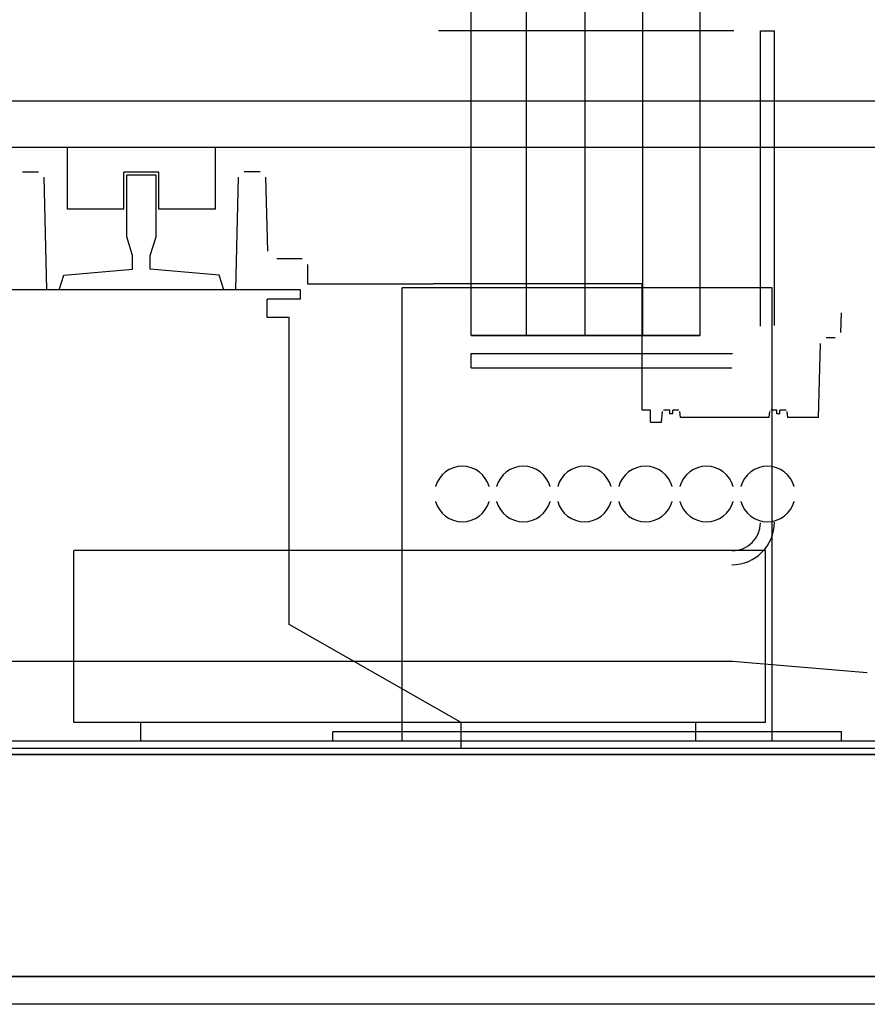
# Model space of a CAD drawing. Header units: millimetres. Extents: x -8838 to 31257, y -6224 to 3754.
# Tile 104 of 205: x 3813 to 3859, y -5201 to -5147. Entities that reach past the tile are written whole.
import ezdxf

# ---------------------------------------------------------------- set-up
doc = ezdxf.new("R2010")
doc.units = ezdxf.units.MM
doc.header["$LTSCALE"] = 10
doc.header["$MEASUREMENT"] = 0
doc.linetypes.add('rzut 2 pietra$0$ArchiTECH.PC Solid Line Type', pattern=[0])
doc.linetypes.add('SUFIT_2 PIETRO$0$ArchiTECH.PC Solid Line Type', pattern=[0])
doc.layers.add('IS_ARCH', color=254, linetype='CONTINUOUS', lineweight=18)
doc.layers.add('SUFIT_2 PIETRO$0$WINDA', color=254, linetype='CONTINUOUS')

msp = doc.modelspace()

# ---------------------------------------------------------------- linework, layer by layer
at = {"layer": 'IS_ARCH', "linetype": 'rzut 2 pietra$0$ArchiTECH.PC Solid Line Type'}
for p, q in [((3843.798, -5164.59), (3843.798, -4999.19)), ((3843.798, -5164.59), (3843.798, -4999.19)), ((3843.798, -5164.59), (3843.798, -4999.19)), ((3837.623, -5164.557), (3837.623, -5131.619)), ((3837.623, -5164.557), (3837.623, -5131.619)), ((3837.623, -5164.557), (3837.623, -5131.619)), ((3840.623, -5164.558), (3840.623, -5131.619)), ((3840.623, -5164.558), (3840.623, -5131.619)), ((3840.623, -5164.558), (3840.623, -5131.619)), ((3846.903, -5164.556), (3846.903, -5131.619)), ((3846.903, -5164.556), (3846.903, -5131.619)), ((3846.903, -5164.556), (3846.903, -5131.619)), ((3850.003, -5164.557), (3850.003, -5131.619)), ((3850.003, -5164.557), (3850.003, -5131.619)), ((3850.003, -5164.557), (3850.003, -5131.619)), ((3851.837, -5148.09), (3835.86, -5148.089)), ((3851.837, -5148.09), (3835.86, -5148.089)), ((3851.837, -5148.09), (3835.86, -5148.089)), ((3853.265, -5164.058), (3853.265, -5148.09)), ((3853.265, -5148.09), (3854.025, -5148.09)), ((3853.265, -5164.058), (3853.265, -5148.09)), ((3853.265, -5148.09), (3854.025, -5148.09)), ((3853.265, -5148.09), (3854.025, -5148.09)), ((3853.265, -5164.058), (3853.265, -5148.09)), ((3854.025, -5164.018), (3854.025, -5148.09)), ((3854.025, -5164.018), (3854.025, -5148.09)), ((3854.025, -5164.018), (3854.025, -5148.09)), ((3884.798, -5151.89), (3734.798, -5151.89)), ((3884.798, -5151.89), (3734.798, -5151.89)), ((3884.798, -5151.89), (3734.798, -5151.89)), ((3884.798, -5154.39), (3732.298, -5154.39)), ((3884.798, -5154.39), (3732.298, -5154.39)), ((3884.798, -5154.39), (3732.298, -5154.39)), ((3815.798, -5157.74), (3815.798, -5154.39)), ((3815.798, -5157.74), (3815.798, -5154.39)), ((3815.798, -5157.74), (3815.798, -5154.39)), ((3823.798, -5157.74), (3823.798, -5154.39)), ((3823.798, -5157.74), (3823.798, -5154.39)), ((3823.798, -5157.74), (3823.798, -5154.39)), ((3813.369, -5155.718), (3814.238, -5155.718)), ((3813.369, -5155.718), (3814.238, -5155.718)), ((3813.369, -5155.718), (3814.238, -5155.718)), ((3820.742, -5155.74), (3818.854, -5155.74)), ((3818.854, -5157.74), (3818.854, -5155.74)), ((3820.742, -5155.74), (3818.854, -5155.74)), ((3818.854, -5157.74), (3818.854, -5155.74)), ((3818.854, -5157.74), (3818.854, -5155.74)), ((3820.742, -5155.74), (3818.854, -5155.74)), ((3820.742, -5157.74), (3820.742, -5155.74)), ((3820.742, -5157.74), (3820.742, -5155.74)), ((3820.742, -5157.74), (3820.742, -5155.74)), ((3826.224, -5155.718), (3825.355, -5155.718)), ((3826.224, -5155.718), (3825.355, -5155.718)), ((3826.224, -5155.718), (3825.355, -5155.718)), ((3814.691, -5162.09), (3814.536, -5156.01)), ((3814.691, -5162.09), (3814.536, -5156.01)), ((3814.691, -5162.09), (3814.536, -5156.01)), ((3819.004, -5159.23), (3819.004, -5155.89)), ((3820.592, -5155.89), (3819.004, -5155.89)), ((3819.004, -5159.23), (3819.004, -5155.89)), ((3820.592, -5155.89), (3819.004, -5155.89)), ((3820.592, -5155.89), (3819.004, -5155.89)), ((3819.004, -5159.23), (3819.004, -5155.89)), ((3820.592, -5159.23), (3820.592, -5155.89)), ((3820.592, -5159.23), (3820.592, -5155.89)), ((3820.592, -5159.23), (3820.592, -5155.89)), ((3824.902, -5162.09), (3825.057, -5156.01)), ((3824.902, -5162.09), (3825.057, -5156.01)), ((3824.902, -5162.09), (3825.057, -5156.01)), ((3826.628, -5160.007), (3826.523, -5156.01)), ((3826.628, -5160.007), (3826.523, -5156.01)), ((3826.628, -5160.007), (3826.523, -5156.01)), ((3818.854, -5157.74), (3815.798, -5157.74)), ((3818.854, -5157.74), (3815.798, -5157.74)), ((3818.854, -5157.74), (3815.798, -5157.74)), ((3823.798, -5157.74), (3820.742, -5157.74)), ((3823.798, -5157.74), (3820.742, -5157.74)), ((3823.798, -5157.74), (3820.742, -5157.74)), ((3819.323, -5160.23), (3819.004, -5159.23)), ((3819.323, -5160.23), (3819.004, -5159.23)), ((3819.323, -5160.23), (3819.004, -5159.23)), ((3820.273, -5160.23), (3820.592, -5159.23)), ((3820.273, -5160.23), (3820.592, -5159.23)), ((3820.273, -5160.23), (3820.592, -5159.23)), ((3819.323, -5160.98), (3819.323, -5160.23)), ((3819.323, -5160.98), (3819.323, -5160.23)), ((3819.323, -5160.98), (3819.323, -5160.23)), ((3820.273, -5160.98), (3820.273, -5160.23)), ((3820.273, -5160.98), (3820.273, -5160.23)), ((3820.273, -5160.98), (3820.273, -5160.23)), ((3828.496, -5160.418), (3827.12, -5160.418)), ((3828.496, -5160.418), (3827.12, -5160.418)), ((3828.496, -5160.418), (3827.12, -5160.418)), ((3815.598, -5161.3), (3819.323, -5160.98)), ((3815.598, -5161.3), (3819.323, -5160.98)), ((3815.598, -5161.3), (3819.323, -5160.98)), ((3823.998, -5161.3), (3820.273, -5160.98)), ((3823.998, -5161.3), (3820.273, -5160.98)), ((3823.998, -5161.3), (3820.273, -5160.98)), ((3828.796, -5161.79), (3828.796, -5160.718)), ((3828.796, -5161.79), (3828.796, -5160.718)), ((3828.796, -5161.79), (3828.796, -5160.718)), ((3815.348, -5162.09), (3815.598, -5161.3)), ((3815.348, -5162.09), (3815.598, -5161.3)), ((3815.348, -5162.09), (3815.598, -5161.3)), ((3824.248, -5162.09), (3823.998, -5161.3)), ((3824.248, -5162.09), (3823.998, -5161.3)), ((3824.248, -5162.09), (3823.998, -5161.3)), ((3819.798, -5162.09), (3811.198, -5162.09)), ((3819.798, -5162.09), (3811.198, -5162.09)), ((3819.798, -5162.09), (3811.198, -5162.09)), ((3819.798, -5162.09), (3814.691, -5162.09)), ((3819.798, -5162.09), (3814.691, -5162.09)), ((3819.798, -5162.09), (3814.691, -5162.09)), ((3828.398, -5162.09), (3815.348, -5162.09)), ((3828.398, -5162.09), (3815.348, -5162.09)), ((3828.398, -5162.09), (3815.348, -5162.09)), ((3828.398, -5162.59), (3828.398, -5162.09)), ((3828.398, -5162.59), (3828.398, -5162.09)), ((3828.398, -5162.59), (3828.398, -5162.09)), ((3835.576, -5161.79), (3828.796, -5161.79)), ((3835.576, -5161.79), (3828.796, -5161.79)), ((3835.576, -5161.79), (3828.796, -5161.79)), ((3853.898, -5161.99), (3833.898, -5161.99)), ((3833.898, -5186.49), (3833.898, -5161.99)), ((3853.898, -5161.99), (3833.898, -5161.99)), ((3833.898, -5186.49), (3833.898, -5161.99)), ((3833.898, -5186.49), (3833.898, -5161.99)), ((3853.898, -5161.99), (3833.898, -5161.99)), ((3835.576, -5161.79), (3835.576, -5161.743)), ((3835.576, -5161.743), (3846.879, -5161.743)), ((3835.576, -5161.79), (3835.576, -5161.743)), ((3835.576, -5161.743), (3846.879, -5161.743)), ((3835.576, -5161.743), (3846.879, -5161.743)), ((3835.576, -5161.79), (3835.576, -5161.743)), ((3846.879, -5168.593), (3846.879, -5161.743)), ((3846.879, -5168.593), (3846.879, -5161.743)), ((3846.879, -5168.593), (3846.879, -5161.743)), ((3853.898, -5186.49), (3853.898, -5161.99)), ((3853.898, -5186.49), (3853.898, -5161.99)), ((3853.898, -5186.49), (3853.898, -5161.99)), ((3826.598, -5163.59), (3826.598, -5162.59)), ((3828.398, -5162.59), (3826.598, -5162.59)), ((3826.598, -5163.59), (3826.598, -5162.59)), ((3828.398, -5162.59), (3826.598, -5162.59)), ((3828.398, -5162.59), (3826.598, -5162.59)), ((3826.598, -5163.59), (3826.598, -5162.59)), ((3827.798, -5163.59), (3826.598, -5163.59)), ((3827.798, -5163.59), (3826.598, -5163.59)), ((3827.798, -5163.59), (3826.598, -5163.59)), ((3827.798, -5180.19), (3827.798, -5163.59)), ((3827.798, -5180.19), (3827.798, -5163.59)), ((3827.798, -5180.19), (3827.798, -5163.59)), ((3857.613, -5164.393), (3857.649, -5163.344)), ((3857.613, -5164.393), (3857.649, -5163.344)), ((3857.613, -5164.393), (3857.649, -5163.344)), ((3837.623, -5164.559), (3850.003, -5164.557)), ((3850.003, -5164.557), (3837.623, -5164.557)), ((3837.623, -5164.559), (3850.003, -5164.557)), ((3850.003, -5164.557), (3837.623, -5164.557)), ((3850.003, -5164.557), (3837.623, -5164.557)), ((3837.623, -5164.559), (3850.003, -5164.557)), ((3857.303, -5164.693), (3856.821, -5164.693)), ((3857.303, -5164.693), (3856.821, -5164.693)), ((3857.303, -5164.693), (3856.821, -5164.693)), ((3856.406, -5168.993), (3856.511, -5164.994)), ((3856.406, -5168.993), (3856.511, -5164.994)), ((3856.406, -5168.993), (3856.511, -5164.994)), ((3837.623, -5166.318), (3837.623, -5165.538)), ((3837.623, -5166.318), (3837.623, -5165.538)), ((3837.623, -5166.318), (3837.623, -5165.538)), ((3851.765, -5165.558), (3837.623, -5165.558)), ((3851.765, -5165.558), (3837.623, -5165.558)), ((3851.765, -5165.558), (3837.623, -5165.558)), ((3837.623, -5166.318), (3851.725, -5166.318)), ((3837.623, -5166.318), (3851.725, -5166.318)), ((3837.623, -5166.318), (3851.725, -5166.318)), ((3847.318, -5168.593), (3846.879, -5168.593)), ((3847.318, -5168.593), (3846.879, -5168.593)), ((3847.318, -5168.593), (3846.879, -5168.593)), ((3847.318, -5169.243), (3847.318, -5168.593)), ((3847.318, -5169.243), (3847.318, -5168.593)), ((3847.318, -5169.243), (3847.318, -5168.593)), ((3847.923, -5169.243), (3847.974, -5168.663)), ((3847.923, -5169.243), (3847.974, -5168.663)), ((3847.923, -5169.243), (3847.974, -5168.663)), ((3848.365, -5168.603), (3848.034, -5168.603)), ((3848.365, -5168.603), (3848.034, -5168.603)), ((3848.365, -5168.603), (3848.034, -5168.603)), ((3848.365, -5168.803), (3848.365, -5168.603)), ((3848.365, -5168.803), (3848.365, -5168.603)), ((3848.365, -5168.803), (3848.365, -5168.603)), ((3848.525, -5168.803), (3848.365, -5168.803)), ((3848.525, -5168.803), (3848.365, -5168.803)), ((3848.525, -5168.803), (3848.365, -5168.803)), ((3848.525, -5168.803), (3848.525, -5168.603)), ((3848.856, -5168.603), (3848.525, -5168.603)), ((3848.525, -5168.803), (3848.525, -5168.603)), ((3848.856, -5168.603), (3848.525, -5168.603)), ((3848.856, -5168.603), (3848.525, -5168.603)), ((3848.525, -5168.803), (3848.525, -5168.603)), ((3848.945, -5168.993), (3848.916, -5168.663)), ((3848.945, -5168.993), (3848.916, -5168.663)), ((3848.945, -5168.993), (3848.916, -5168.663)), ((3853.745, -5168.993), (3848.945, -5168.993)), ((3853.745, -5168.993), (3848.945, -5168.993)), ((3853.745, -5168.993), (3848.945, -5168.993)), ((3853.745, -5168.993), (3853.774, -5168.663)), ((3853.745, -5168.993), (3853.774, -5168.663)), ((3853.745, -5168.993), (3853.774, -5168.663)), ((3854.165, -5168.603), (3853.834, -5168.603)), ((3854.165, -5168.603), (3853.834, -5168.603)), ((3854.165, -5168.603), (3853.834, -5168.603)), ((3854.165, -5168.803), (3854.165, -5168.603)), ((3854.165, -5168.803), (3854.165, -5168.603)), ((3854.165, -5168.803), (3854.165, -5168.603)), ((3854.325, -5168.803), (3854.165, -5168.803)), ((3854.325, -5168.803), (3854.165, -5168.803)), ((3854.325, -5168.803), (3854.165, -5168.803)), ((3854.656, -5168.603), (3854.325, -5168.603)), ((3854.325, -5168.803), (3854.325, -5168.603)), ((3854.656, -5168.603), (3854.325, -5168.603)), ((3854.325, -5168.803), (3854.325, -5168.603)), ((3854.325, -5168.803), (3854.325, -5168.603)), ((3854.656, -5168.603), (3854.325, -5168.603)), ((3854.745, -5168.993), (3854.716, -5168.663)), ((3854.745, -5168.993), (3854.716, -5168.663)), ((3854.745, -5168.993), (3854.716, -5168.663)), ((3856.406, -5168.993), (3854.745, -5168.993)), ((3856.406, -5168.993), (3854.745, -5168.993)), ((3856.406, -5168.993), (3854.745, -5168.993)), ((3847.318, -5169.243), (3847.923, -5169.243)), ((3847.318, -5169.243), (3847.923, -5169.243)), ((3847.318, -5169.243), (3847.923, -5169.243)), ((3816.146, -5185.49), (3816.146, -5176.19)), ((3853.546, -5176.19), (3816.146, -5176.19)), ((3816.146, -5185.49), (3816.146, -5176.19)), ((3853.546, -5176.19), (3816.146, -5176.19)), ((3853.546, -5176.19), (3816.146, -5176.19)), ((3816.146, -5185.49), (3816.146, -5176.19)), ((3853.546, -5185.49), (3853.546, -5176.19)), ((3853.546, -5185.49), (3853.546, -5176.19)), ((3853.546, -5185.49), (3853.546, -5176.19)), ((3837.098, -5185.49), (3827.798, -5180.19)), ((3837.098, -5185.49), (3827.798, -5180.19)), ((3837.098, -5185.49), (3827.798, -5180.19)), ((3838.796, -5182.193), (3800.797, -5182.193)), ((3838.796, -5182.193), (3800.797, -5182.193)), ((3838.796, -5182.193), (3800.797, -5182.193)), ((3851.768, -5182.193), (3838.796, -5182.193)), ((3851.768, -5182.193), (3838.796, -5182.193)), ((3851.768, -5182.193), (3838.796, -5182.193)), ((3859.048, -5182.793), (3851.768, -5182.193)), ((3859.048, -5182.793), (3851.768, -5182.193)), ((3859.048, -5182.793), (3851.768, -5182.193)), ((3853.546, -5185.49), (3816.146, -5185.49)), ((3853.546, -5185.49), (3816.146, -5185.49)), ((3853.546, -5185.49), (3816.146, -5185.49)), ((3819.776, -5186.49), (3819.776, -5185.49)), ((3819.776, -5186.49), (3819.776, -5185.49)), ((3819.776, -5186.49), (3819.776, -5185.49)), ((3837.098, -5186.89), (3837.098, -5185.49)), ((3837.098, -5186.89), (3837.098, -5185.49)), ((3837.098, -5186.89), (3837.098, -5185.49)), ((3849.776, -5186.49), (3849.776, -5185.49)), ((3849.776, -5186.49), (3849.776, -5185.49)), ((3849.776, -5186.49), (3849.776, -5185.49)), ((3830.148, -5186.49), (3830.148, -5185.99)), ((3830.148, -5186.49), (3830.148, -5185.99)), ((3857.648, -5185.99), (3830.148, -5185.99)), ((3830.148, -5186.49), (3830.148, -5185.99)), ((3830.148, -5186.49), (3830.148, -5185.99)), ((3857.648, -5185.99), (3830.148, -5185.99)), ((3857.648, -5185.99), (3830.148, -5185.99)), ((3830.148, -5186.49), (3830.148, -5185.99)), ((3830.148, -5186.49), (3830.148, -5185.99)), ((3857.648, -5186.49), (3857.648, -5185.99)), ((3857.648, -5186.49), (3857.648, -5185.99)), ((3857.648, -5186.49), (3857.648, -5185.99)), ((3857.648, -5186.49), (3789.598, -5186.49)), ((3857.648, -5186.49), (3789.598, -5186.49)), ((3857.648, -5186.49), (3789.598, -5186.49)), ((3869.598, -5186.49), (3850.149, -5186.49)), ((3869.598, -5186.49), (3850.149, -5186.49)), ((3869.598, -5186.49), (3850.149, -5186.49)), ((3715.298, -5187.21), (3905.298, -5187.21)), ((3905.298, -5187.21), (3715.298, -5187.21)), ((3905.298, -5187.21), (3715.298, -5187.21)), ((3905.298, -5187.21), (3715.298, -5187.21)), ((3905.298, -5187.21), (3715.428, -5187.21)), ((3869.598, -5186.89), (3789.598, -5186.89)), ((3869.598, -5186.89), (3789.598, -5186.89)), ((3869.598, -5186.89), (3789.598, -5186.89)), ((3917.298, -5199.21), (3703.298, -5199.21)), ((3703.428, -5199.21), (3917.298, -5199.21)), ((3919.298, -5200.719), (3701.298, -5200.719))]:
    msp.add_line(p, q, dxfattribs=at)
for centre, radius, start, end in [((3837.153, -5173.13), 1.5, 15.466, 164.534), ((3840.453, -5173.13), 1.5, 15.466, 164.534), ((3843.753, -5173.13), 1.5, 15.466, 164.534), ((3847.053, -5173.13), 1.5, 15.466, 164.534), ((3850.353, -5173.13), 1.5, 15.466, 164.534), ((3853.653, -5173.13), 1.5, 15.466, 164.534), ((3837.153, -5173.13), 1.5, 195.466, 344.534), ((3840.453, -5173.13), 1.5, 195.466, 344.534), ((3843.753, -5173.13), 1.5, 195.466, 344.534), ((3847.053, -5173.13), 1.5, 195.466, 344.534), ((3850.353, -5173.13), 1.5, 195.466, 344.534), ((3853.653, -5173.13), 1.5, 195.466, 344.534), ((3851.725, -5174.658), 2.3, 270, 0), ((3851.765, -5174.698), 1.5, 270, 0)]:
    msp.add_arc(centre, radius, start, end, dxfattribs=at)
at = {"layer": 'SUFIT_2 PIETRO$0$WINDA', "linetype": 'SUFIT_2 PIETRO$0$ArchiTECH.PC Solid Line Type'}
for p, q in [((3843.798, -5164.59), (3843.798, -4999.19)), ((3843.798, -5164.59), (3843.798, -4999.19)), ((3843.798, -5164.59), (3843.798, -4999.19)), ((3837.623, -5164.557), (3837.623, -5131.619)), ((3837.623, -5164.557), (3837.623, -5131.619)), ((3837.623, -5164.557), (3837.623, -5131.619)), ((3840.623, -5164.558), (3840.623, -5131.619)), ((3840.623, -5164.558), (3840.623, -5131.619)), ((3840.623, -5164.558), (3840.623, -5131.619)), ((3846.903, -5164.556), (3846.903, -5131.619)), ((3846.903, -5164.556), (3846.903, -5131.619)), ((3846.903, -5164.556), (3846.903, -5131.619)), ((3850.003, -5164.557), (3850.003, -5131.619)), ((3850.003, -5164.557), (3850.003, -5131.619)), ((3850.003, -5164.557), (3850.003, -5131.619)), ((3851.837, -5148.09), (3835.86, -5148.089)), ((3851.837, -5148.09), (3835.86, -5148.089)), ((3851.837, -5148.09), (3835.86, -5148.089)), ((3853.265, -5164.058), (3853.265, -5148.09)), ((3853.265, -5148.09), (3854.025, -5148.09)), ((3853.265, -5148.09), (3854.025, -5148.09)), ((3853.265, -5164.058), (3853.265, -5148.09)), ((3853.265, -5148.09), (3854.025, -5148.09)), ((3853.265, -5164.058), (3853.265, -5148.09)), ((3854.025, -5164.018), (3854.025, -5148.09)), ((3854.025, -5164.018), (3854.025, -5148.09)), ((3854.025, -5164.018), (3854.025, -5148.09)), ((3884.798, -5151.89), (3734.798, -5151.89)), ((3884.798, -5151.89), (3734.798, -5151.89)), ((3884.798, -5151.89), (3734.798, -5151.89)), ((3884.798, -5154.39), (3732.298, -5154.39)), ((3884.798, -5154.39), (3732.298, -5154.39)), ((3884.798, -5154.39), (3732.298, -5154.39)), ((3815.798, -5157.74), (3815.798, -5154.39)), ((3815.798, -5157.74), (3815.798, -5154.39)), ((3815.798, -5157.74), (3815.798, -5154.39)), ((3823.798, -5157.74), (3823.798, -5154.39)), ((3823.798, -5157.74), (3823.798, -5154.39)), ((3823.798, -5157.74), (3823.798, -5154.39)), ((3813.369, -5155.718), (3814.238, -5155.718)), ((3813.369, -5155.718), (3814.238, -5155.718)), ((3813.369, -5155.718), (3814.238, -5155.718)), ((3820.742, -5155.74), (3818.854, -5155.74)), ((3818.854, -5157.74), (3818.854, -5155.74)), ((3818.854, -5157.74), (3818.854, -5155.74)), ((3820.742, -5155.74), (3818.854, -5155.74)), ((3818.854, -5157.74), (3818.854, -5155.74)), ((3820.742, -5155.74), (3818.854, -5155.74)), ((3820.742, -5157.74), (3820.742, -5155.74)), ((3820.742, -5157.74), (3820.742, -5155.74)), ((3820.742, -5157.74), (3820.742, -5155.74)), ((3826.224, -5155.718), (3825.355, -5155.718)), ((3826.224, -5155.718), (3825.355, -5155.718)), ((3826.224, -5155.718), (3825.355, -5155.718)), ((3814.691, -5162.09), (3814.536, -5156.01)), ((3814.691, -5162.09), (3814.536, -5156.01)), ((3814.691, -5162.09), (3814.536, -5156.01)), ((3819.004, -5159.23), (3819.004, -5155.89)), ((3820.592, -5155.89), (3819.004, -5155.89)), ((3820.592, -5155.89), (3819.004, -5155.89)), ((3819.004, -5159.23), (3819.004, -5155.89)), ((3820.592, -5155.89), (3819.004, -5155.89)), ((3819.004, -5159.23), (3819.004, -5155.89)), ((3820.592, -5159.23), (3820.592, -5155.89)), ((3820.592, -5159.23), (3820.592, -5155.89)), ((3820.592, -5159.23), (3820.592, -5155.89)), ((3824.902, -5162.09), (3825.057, -5156.01)), ((3824.902, -5162.09), (3825.057, -5156.01)), ((3824.902, -5162.09), (3825.057, -5156.01)), ((3826.628, -5160.007), (3826.523, -5156.01)), ((3826.628, -5160.007), (3826.523, -5156.01)), ((3826.628, -5160.007), (3826.523, -5156.01)), ((3818.854, -5157.74), (3815.798, -5157.74)), ((3818.854, -5157.74), (3815.798, -5157.74)), ((3818.854, -5157.74), (3815.798, -5157.74)), ((3823.798, -5157.74), (3820.742, -5157.74)), ((3823.798, -5157.74), (3820.742, -5157.74)), ((3823.798, -5157.74), (3820.742, -5157.74)), ((3819.323, -5160.23), (3819.004, -5159.23)), ((3819.323, -5160.23), (3819.004, -5159.23)), ((3819.323, -5160.23), (3819.004, -5159.23)), ((3820.273, -5160.23), (3820.592, -5159.23)), ((3820.273, -5160.23), (3820.592, -5159.23)), ((3820.273, -5160.23), (3820.592, -5159.23)), ((3819.323, -5160.98), (3819.323, -5160.23)), ((3819.323, -5160.98), (3819.323, -5160.23)), ((3819.323, -5160.98), (3819.323, -5160.23)), ((3820.273, -5160.98), (3820.273, -5160.23)), ((3820.273, -5160.98), (3820.273, -5160.23)), ((3820.273, -5160.98), (3820.273, -5160.23)), ((3828.496, -5160.418), (3827.12, -5160.418)), ((3828.496, -5160.418), (3827.12, -5160.418)), ((3828.496, -5160.418), (3827.12, -5160.418)), ((3815.598, -5161.3), (3819.323, -5160.98)), ((3815.598, -5161.3), (3819.323, -5160.98)), ((3815.598, -5161.3), (3819.323, -5160.98)), ((3823.998, -5161.3), (3820.273, -5160.98)), ((3823.998, -5161.3), (3820.273, -5160.98)), ((3823.998, -5161.3), (3820.273, -5160.98)), ((3828.796, -5161.79), (3828.796, -5160.718)), ((3828.796, -5161.79), (3828.796, -5160.718)), ((3828.796, -5161.79), (3828.796, -5160.718)), ((3815.348, -5162.09), (3815.598, -5161.3)), ((3815.348, -5162.09), (3815.598, -5161.3)), ((3815.348, -5162.09), (3815.598, -5161.3)), ((3824.248, -5162.09), (3823.998, -5161.3)), ((3824.248, -5162.09), (3823.998, -5161.3)), ((3824.248, -5162.09), (3823.998, -5161.3)), ((3819.798, -5162.09), (3811.198, -5162.09)), ((3819.798, -5162.09), (3811.198, -5162.09)), ((3819.798, -5162.09), (3811.198, -5162.09)), ((3819.798, -5162.09), (3814.691, -5162.09)), ((3819.798, -5162.09), (3814.691, -5162.09)), ((3819.798, -5162.09), (3814.691, -5162.09)), ((3828.398, -5162.09), (3815.348, -5162.09)), ((3828.398, -5162.09), (3815.348, -5162.09)), ((3828.398, -5162.09), (3815.348, -5162.09)), ((3828.398, -5162.59), (3828.398, -5162.09)), ((3828.398, -5162.59), (3828.398, -5162.09)), ((3828.398, -5162.59), (3828.398, -5162.09)), ((3835.576, -5161.79), (3828.796, -5161.79)), ((3835.576, -5161.79), (3828.796, -5161.79)), ((3835.576, -5161.79), (3828.796, -5161.79)), ((3853.898, -5161.99), (3833.898, -5161.99)), ((3833.898, -5186.49), (3833.898, -5161.99)), ((3833.898, -5186.49), (3833.898, -5161.99)), ((3853.898, -5161.99), (3833.898, -5161.99)), ((3833.898, -5186.49), (3833.898, -5161.99)), ((3853.898, -5161.99), (3833.898, -5161.99)), ((3835.576, -5161.79), (3835.576, -5161.743)), ((3835.576, -5161.743), (3846.879, -5161.743)), ((3835.576, -5161.743), (3846.879, -5161.743)), ((3835.576, -5161.79), (3835.576, -5161.743)), ((3835.576, -5161.743), (3846.879, -5161.743)), ((3835.576, -5161.79), (3835.576, -5161.743)), ((3846.879, -5168.593), (3846.879, -5161.743)), ((3846.879, -5168.593), (3846.879, -5161.743)), ((3846.879, -5168.593), (3846.879, -5161.743)), ((3853.898, -5186.49), (3853.898, -5161.99)), ((3853.898, -5186.49), (3853.898, -5161.99)), ((3853.898, -5186.49), (3853.898, -5161.99)), ((3826.598, -5163.59), (3826.598, -5162.59)), ((3828.398, -5162.59), (3826.598, -5162.59)), ((3828.398, -5162.59), (3826.598, -5162.59)), ((3826.598, -5163.59), (3826.598, -5162.59)), ((3828.398, -5162.59), (3826.598, -5162.59)), ((3826.598, -5163.59), (3826.598, -5162.59)), ((3827.798, -5163.59), (3826.598, -5163.59)), ((3827.798, -5163.59), (3826.598, -5163.59)), ((3827.798, -5163.59), (3826.598, -5163.59)), ((3827.798, -5180.19), (3827.798, -5163.59)), ((3827.798, -5180.19), (3827.798, -5163.59)), ((3827.798, -5180.19), (3827.798, -5163.59)), ((3857.613, -5164.393), (3857.649, -5163.344)), ((3857.613, -5164.393), (3857.649, -5163.344)), ((3857.613, -5164.393), (3857.649, -5163.344)), ((3837.623, -5164.559), (3850.003, -5164.557)), ((3850.003, -5164.557), (3837.623, -5164.557)), ((3850.003, -5164.557), (3837.623, -5164.557)), ((3837.623, -5164.559), (3850.003, -5164.557)), ((3850.003, -5164.557), (3837.623, -5164.557)), ((3837.623, -5164.559), (3850.003, -5164.557)), ((3857.303, -5164.693), (3856.821, -5164.693)), ((3857.303, -5164.693), (3856.821, -5164.693)), ((3857.303, -5164.693), (3856.821, -5164.693)), ((3856.406, -5168.993), (3856.511, -5164.994)), ((3856.406, -5168.993), (3856.511, -5164.994)), ((3856.406, -5168.993), (3856.511, -5164.994)), ((3837.623, -5166.318), (3837.623, -5165.538)), ((3837.623, -5166.318), (3837.623, -5165.538)), ((3837.623, -5166.318), (3837.623, -5165.538)), ((3851.765, -5165.558), (3837.623, -5165.558)), ((3851.765, -5165.558), (3837.623, -5165.558)), ((3851.765, -5165.558), (3837.623, -5165.558)), ((3837.623, -5166.318), (3851.725, -5166.318)), ((3837.623, -5166.318), (3851.725, -5166.318)), ((3837.623, -5166.318), (3851.725, -5166.318)), ((3847.318, -5168.593), (3846.879, -5168.593)), ((3847.318, -5168.593), (3846.879, -5168.593)), ((3847.318, -5168.593), (3846.879, -5168.593)), ((3847.318, -5169.243), (3847.318, -5168.593)), ((3847.318, -5169.243), (3847.318, -5168.593)), ((3847.318, -5169.243), (3847.318, -5168.593)), ((3847.923, -5169.243), (3847.974, -5168.663)), ((3847.923, -5169.243), (3847.974, -5168.663)), ((3847.923, -5169.243), (3847.974, -5168.663)), ((3848.365, -5168.603), (3848.034, -5168.603)), ((3848.365, -5168.603), (3848.034, -5168.603)), ((3848.365, -5168.603), (3848.034, -5168.603)), ((3848.365, -5168.803), (3848.365, -5168.603)), ((3848.365, -5168.803), (3848.365, -5168.603)), ((3848.365, -5168.803), (3848.365, -5168.603)), ((3848.525, -5168.803), (3848.365, -5168.803)), ((3848.525, -5168.803), (3848.365, -5168.803)), ((3848.525, -5168.803), (3848.365, -5168.803)), ((3848.525, -5168.803), (3848.525, -5168.603)), ((3848.856, -5168.603), (3848.525, -5168.603)), ((3848.856, -5168.603), (3848.525, -5168.603)), ((3848.525, -5168.803), (3848.525, -5168.603)), ((3848.856, -5168.603), (3848.525, -5168.603)), ((3848.525, -5168.803), (3848.525, -5168.603)), ((3848.945, -5168.993), (3848.916, -5168.663)), ((3848.945, -5168.993), (3848.916, -5168.663)), ((3848.945, -5168.993), (3848.916, -5168.663)), ((3853.745, -5168.993), (3848.945, -5168.993)), ((3853.745, -5168.993), (3848.945, -5168.993)), ((3853.745, -5168.993), (3848.945, -5168.993)), ((3853.745, -5168.993), (3853.774, -5168.663)), ((3853.745, -5168.993), (3853.774, -5168.663)), ((3853.745, -5168.993), (3853.774, -5168.663)), ((3854.165, -5168.603), (3853.834, -5168.603)), ((3854.165, -5168.603), (3853.834, -5168.603)), ((3854.165, -5168.603), (3853.834, -5168.603)), ((3854.165, -5168.803), (3854.165, -5168.603)), ((3854.165, -5168.803), (3854.165, -5168.603)), ((3854.165, -5168.803), (3854.165, -5168.603)), ((3854.325, -5168.803), (3854.165, -5168.803)), ((3854.325, -5168.803), (3854.165, -5168.803)), ((3854.325, -5168.803), (3854.165, -5168.803)), ((3854.656, -5168.603), (3854.325, -5168.603)), ((3854.325, -5168.803), (3854.325, -5168.603)), ((3854.325, -5168.803), (3854.325, -5168.603)), ((3854.656, -5168.603), (3854.325, -5168.603)), ((3854.325, -5168.803), (3854.325, -5168.603)), ((3854.656, -5168.603), (3854.325, -5168.603)), ((3854.745, -5168.993), (3854.716, -5168.663)), ((3854.745, -5168.993), (3854.716, -5168.663)), ((3854.745, -5168.993), (3854.716, -5168.663)), ((3856.406, -5168.993), (3854.745, -5168.993)), ((3856.406, -5168.993), (3854.745, -5168.993)), ((3856.406, -5168.993), (3854.745, -5168.993)), ((3847.318, -5169.243), (3847.923, -5169.243)), ((3847.318, -5169.243), (3847.923, -5169.243)), ((3847.318, -5169.243), (3847.923, -5169.243)), ((3816.146, -5185.49), (3816.146, -5176.19)), ((3853.546, -5176.19), (3816.146, -5176.19)), ((3853.546, -5176.19), (3816.146, -5176.19)), ((3816.146, -5185.49), (3816.146, -5176.19)), ((3853.546, -5176.19), (3816.146, -5176.19)), ((3816.146, -5185.49), (3816.146, -5176.19)), ((3853.546, -5185.49), (3853.546, -5176.19)), ((3853.546, -5185.49), (3853.546, -5176.19)), ((3853.546, -5185.49), (3853.546, -5176.19)), ((3837.098, -5185.49), (3827.798, -5180.19)), ((3837.098, -5185.49), (3827.798, -5180.19)), ((3837.098, -5185.49), (3827.798, -5180.19)), ((3838.796, -5182.193), (3800.797, -5182.193)), ((3838.796, -5182.193), (3800.797, -5182.193)), ((3838.796, -5182.193), (3800.797, -5182.193)), ((3851.768, -5182.193), (3838.796, -5182.193)), ((3851.768, -5182.193), (3838.796, -5182.193)), ((3851.768, -5182.193), (3838.796, -5182.193)), ((3859.048, -5182.793), (3851.768, -5182.193)), ((3859.048, -5182.793), (3851.768, -5182.193)), ((3859.048, -5182.793), (3851.768, -5182.193)), ((3853.546, -5185.49), (3816.146, -5185.49)), ((3853.546, -5185.49), (3816.146, -5185.49)), ((3853.546, -5185.49), (3816.146, -5185.49)), ((3819.776, -5186.49), (3819.776, -5185.49)), ((3819.776, -5186.49), (3819.776, -5185.49)), ((3819.776, -5186.49), (3819.776, -5185.49)), ((3837.098, -5186.89), (3837.098, -5185.49)), ((3837.098, -5186.89), (3837.098, -5185.49)), ((3837.098, -5186.89), (3837.098, -5185.49)), ((3849.776, -5186.49), (3849.776, -5185.49)), ((3849.776, -5186.49), (3849.776, -5185.49)), ((3849.776, -5186.49), (3849.776, -5185.49)), ((3830.148, -5186.49), (3830.148, -5185.99)), ((3830.148, -5186.49), (3830.148, -5185.99)), ((3857.648, -5185.99), (3830.148, -5185.99)), ((3857.648, -5185.99), (3830.148, -5185.99)), ((3830.148, -5186.49), (3830.148, -5185.99)), ((3830.148, -5186.49), (3830.148, -5185.99)), ((3857.648, -5185.99), (3830.148, -5185.99)), ((3830.148, -5186.49), (3830.148, -5185.99)), ((3830.148, -5186.49), (3830.148, -5185.99)), ((3857.648, -5186.49), (3857.648, -5185.99)), ((3857.648, -5186.49), (3857.648, -5185.99)), ((3857.648, -5186.49), (3857.648, -5185.99)), ((3857.648, -5186.49), (3789.598, -5186.49)), ((3857.648, -5186.49), (3789.598, -5186.49)), ((3857.648, -5186.49), (3789.598, -5186.49)), ((3869.598, -5186.49), (3850.149, -5186.49)), ((3869.598, -5186.49), (3850.149, -5186.49)), ((3869.598, -5186.49), (3850.149, -5186.49)), ((3715.298, -5187.21), (3905.298, -5187.21)), ((3905.298, -5187.21), (3715.298, -5187.21)), ((3905.298, -5187.21), (3715.298, -5187.21)), ((3905.298, -5187.21), (3715.298, -5187.21)), ((3905.298, -5187.21), (3715.428, -5187.21)), ((3869.598, -5186.89), (3789.598, -5186.89)), ((3869.598, -5186.89), (3789.598, -5186.89)), ((3869.598, -5186.89), (3789.598, -5186.89)), ((3917.298, -5199.21), (3703.298, -5199.21)), ((3703.428, -5199.21), (3917.298, -5199.21)), ((3919.298, -5200.719), (3701.298, -5200.719))]:
    msp.add_line(p, q, dxfattribs=at)
for centre, radius, start, end in [((3837.153, -5173.13), 1.5, 15.466, 164.534), ((3840.453, -5173.13), 1.5, 15.466, 164.534), ((3843.753, -5173.13), 1.5, 15.466, 164.534), ((3847.053, -5173.13), 1.5, 15.466, 164.534), ((3850.353, -5173.13), 1.5, 15.466, 164.534), ((3853.653, -5173.13), 1.5, 15.466, 164.534), ((3837.153, -5173.13), 1.5, 195.466, 344.534), ((3840.453, -5173.13), 1.5, 195.466, 344.534), ((3843.753, -5173.13), 1.5, 195.466, 344.534), ((3847.053, -5173.13), 1.5, 195.466, 344.534), ((3850.353, -5173.13), 1.5, 195.466, 344.534), ((3853.653, -5173.13), 1.5, 195.466, 344.534), ((3851.725, -5174.658), 2.3, 270, 0), ((3851.765, -5174.698), 1.5, 270, 0)]:
    msp.add_arc(centre, radius, start, end, dxfattribs=at)

doc.saveas('drawing.dxf')
